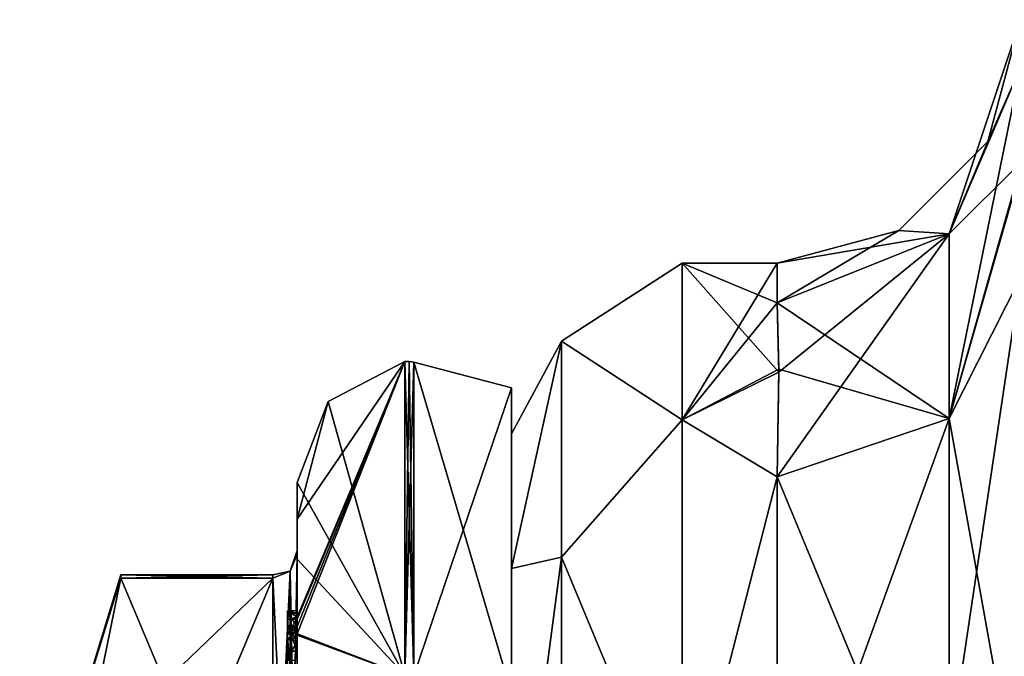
# Model space of a CAD drawing. Extents: x -23 to 700, y -1799 to -1.
# Tile 14 of 212: x -10 to 10, y -1756 to -1743. Entities that reach past the tile are written whole.
import ezdxf

# ---------------------------------------------------------------- set-up
doc = ezdxf.new("R2010")
doc.units = 0
doc.header["$LTSCALE"] = 67.568058
for name, color, linetype in [('1458', 7, 'CONTINUOUS'), ('1459', 7, 'CONTINUOUS'), ('1460', 7, 'CONTINUOUS'), ('1461', 7, 'CONTINUOUS'), ('1465', 7, 'CONTINUOUS'), ('1466', 7, 'CONTINUOUS'), ('1467', 7, 'CONTINUOUS'), ('1468', 7, 'CONTINUOUS'), ('1473', 7, 'CONTINUOUS'), ('1474', 7, 'CONTINUOUS'), ('1476', 7, 'CONTINUOUS'), ('1530', 7, 'CONTINUOUS'), ('1533', 7, 'CONTINUOUS'), ('1534', 7, 'CONTINUOUS'), ('1535', 7, 'CONTINUOUS'), ('1536', 7, 'CONTINUOUS'), ('1537', 7, 'CONTINUOUS'), ('1539', 7, 'CONTINUOUS'), ('1540', 7, 'CONTINUOUS'), ('1546', 7, 'CONTINUOUS'), ('1550', 7, 'CONTINUOUS'), ('1551', 7, 'CONTINUOUS'), ('1552', 7, 'CONTINUOUS'), ('1635', 7, 'CONTINUOUS'), ('1641', 7, 'CONTINUOUS'), ('910', 7, 'CONTINUOUS'), ('912', 7, 'CONTINUOUS'), ('945', 7, 'CONTINUOUS'), ('947', 7, 'CONTINUOUS'), ('948', 7, 'CONTINUOUS'), ('949', 7, 'CONTINUOUS'), ('950', 7, 'CONTINUOUS'), ('956', 7, 'CONTINUOUS')]:
    doc.layers.add(name, color=color, linetype=linetype)

msp = doc.modelspace()

# ---------------------------------------------------------------- linework, layer by layer
at = {"layer": '1458', "linetype": 'CONTINUOUS'}
for points in [[(-8.023, -1761.907, 14.418), (-4.9, -1754.467, 1.532), (-8.786, -1758.187, 7.975), (-8.023, -1761.907, 14.418)], [(-8.786, -1758.187, 7.975), (-4.9, -1754.467, 1.532), (-8.023, -1754.467, 1.532), (-8.786, -1758.187, 7.975)], [(-4.9, -1761.907, 14.418), (-4.9, -1754.467, 1.532), (-8.023, -1761.907, 14.418), (-4.9, -1761.907, 14.418)]]:
    msp.add_3dface(points, dxfattribs=at)
at = {"layer": '1459', "linetype": 'CONTINUOUS'}
for points in [[(-8.023, -1754.467, -1.532), (-4.9, -1761.907, -14.418), (-8.786, -1758.187, -7.975), (-8.023, -1754.467, -1.532)], [(-4.9, -1754.467, -1.532), (-4.9, -1761.907, -14.418), (-8.023, -1754.467, -1.532), (-4.9, -1754.467, -1.532)]]:
    msp.add_3dface(points, dxfattribs=at)
at = {"layer": '1460', "linetype": 'CONTINUOUS'}
for points in [[(-4.4, -1752.5), (-4.4, -1754.08, -7.69), (-4.4, -1753.257, 5.382), (-4.4, -1752.5)], [(-4.4, -1753.257, 5.382), (-4.4, -1754.08, -7.69), (-4.4, -1753.9, -0.012), (-4.4, -1753.257, 5.382)], [(-4.4, -1755.268, 10.015), (-4.4, -1753.257, 5.382), (-4.4, -1755.133, 9.552), (-4.4, -1755.268, 10.015)], [(-4.4, -1755.133, 9.552), (-4.4, -1753.257, 5.382), (-4.4, -1753.979, 1.686), (-4.4, -1755.133, 9.552)], [(-4.4, -1753.979, 1.686), (-4.4, -1753.257, 5.382), (-4.4, -1753.9, -0.012), (-4.4, -1753.979, 1.686)], [(-4.4, -1753.9, -0.012), (-4.4, -1754.08, -7.69), (-4.4, -1753.979, -1.686), (-4.4, -1753.9, -0.012)], [(-4.4, -1757.915, 8.604), (-4.4, -1757.561, 8.194), (-4.4, -1753.979, 1.686), (-4.4, -1757.915, 8.604)], [(-4.4, -1761.529, 14.764), (-4.4, -1757.915, 8.604), (-4.4, -1753.979, 1.686), (-4.4, -1761.529, 14.764)], [(-4.4, -1754.08, -7.69), (-4.4, -1758.278, -13.855), (-4.4, -1753.979, -1.686), (-4.4, -1754.08, -7.69)], [(-4.4, -1753.979, -1.686), (-4.4, -1758.278, -13.855), (-4.4, -1761.529, -14.764), (-4.4, -1753.979, -1.686)], [(-4.4, -1755.187, 9.097), (-4.4, -1755.133, 9.552), (-4.4, -1753.979, 1.686), (-4.4, -1755.187, 9.097)], [(-4.4, -1755.454, 8.634), (-4.4, -1755.187, 9.097), (-4.4, -1753.979, 1.686), (-4.4, -1755.454, 8.634)], [(-4.4, -1755.966, 8.23), (-4.4, -1755.454, 8.634), (-4.4, -1753.979, 1.686), (-4.4, -1755.966, 8.23)], [(-4.4, -1756.563, 7.993), (-4.4, -1755.966, 8.23), (-4.4, -1753.979, 1.686), (-4.4, -1756.563, 7.993)], [(-4.4, -1757.095, 7.988), (-4.4, -1756.563, 7.993), (-4.4, -1753.979, 1.686), (-4.4, -1757.095, 7.988)], [(-4.4, -1757.561, 8.194), (-4.4, -1757.095, 7.988), (-4.4, -1753.979, 1.686), (-4.4, -1757.561, 8.194)], [(-4.4, -1755.454, 9.579), (-4.4, -1755.514, 9.204), (-4.4, -1755.578, 9.948), (-4.4, -1755.454, 9.579)], [(-4.4, -1755.514, 9.204), (-4.4, -1755.747, 8.855), (-4.4, -1755.578, 9.948), (-4.4, -1755.514, 9.204)], [(-4.4, -1755.747, 8.855), (-4.4, -1755.701, 10.162), (-4.4, -1755.578, 9.948), (-4.4, -1755.747, 8.855)], [(-4.4, -1755.635, 10.603), (-4.4, -1758.211, 9.116), (-4.4, -1760.414, 15.685), (-4.4, -1755.635, 10.603)], [(-4.4, -1757.773, 8.966), (-4.4, -1755.701, 10.162), (-4.4, -1757.65, 8.752), (-4.4, -1757.773, 8.966)], [(-4.4, -1757.65, 8.752), (-4.4, -1755.701, 10.162), (-4.4, -1757.385, 8.46), (-4.4, -1757.65, 8.752)], [(-4.4, -1757.385, 8.46), (-4.4, -1755.701, 10.162), (-4.4, -1757.035, 8.329), (-4.4, -1757.385, 8.46)], [(-4.4, -1757.035, 8.329), (-4.4, -1755.701, 10.162), (-4.4, -1756.616, 8.356), (-4.4, -1757.035, 8.329)], [(-4.4, -1756.616, 8.356), (-4.4, -1755.701, 10.162), (-4.4, -1756.151, 8.55), (-4.4, -1756.616, 8.356)], [(-4.4, -1756.151, 8.55), (-4.4, -1755.701, 10.162), (-4.4, -1755.747, 8.855), (-4.4, -1756.151, 8.55)]]:
    msp.add_3dface(points, dxfattribs=at)
at = {"layer": '1461', "linetype": 'CONTINUOUS'}
for points in [[(0, -1756.098), (0, -1764.05, -13.772), (0, -1750.556), (0, -1756.098)], [(0, -1750.556), (0, -1764.05, -13.772), (0, -1756.837, -15.164), (0, -1750.556)], [(0, -1756.837, 15.164), (0, -1756.098), (0, -1750.556), (0, -1756.837, 15.164)]]:
    msp.add_3dface(points, dxfattribs=at)
at = {"layer": '1465', "linetype": 'CONTINUOUS'}
for points in [[(-2.195, -1750.017), (-2.195, -1756.456, -15.544), (-3.769, -1750.84), (-2.195, -1750.017)], [(-2.195, -1756.456, -15.544), (-4.4, -1752.5), (-3.769, -1750.84), (-2.195, -1756.456, -15.544)], [(-4.4, -1754.08, -7.69), (-4.4, -1752.5), (-2.195, -1756.456, -15.544), (-4.4, -1754.08, -7.69)], [(-4.4, -1758.278, -13.855), (-4.4, -1754.08, -7.69), (-2.195, -1756.456, -15.544), (-4.4, -1758.278, -13.855)]]:
    msp.add_3dface(points, dxfattribs=at)
at = {"layer": '1466', "linetype": 'CONTINUOUS'}
for points in [[(-4.4, -1753.257, 5.382), (-4.4, -1755.268, 10.015), (-2.195, -1750.017), (-4.4, -1753.257, 5.382)], [(-4.4, -1753.257, 5.382), (-2.195, -1750.017), (-3.769, -1750.84), (-4.4, -1753.257, 5.382)], [(-2.195, -1750.017), (-4.4, -1755.268, 10.015), (-4.4, -1755.288, 10.053), (-2.195, -1750.017)], [(-4.4, -1755.31, 10.091), (-2.195, -1750.017), (-4.4, -1755.288, 10.053), (-4.4, -1755.31, 10.091)], [(-2.195, -1750.017), (-4.4, -1755.31, 10.091), (-4.4, -1755.461, 10.354), (-2.195, -1750.017)], [(-2.195, -1756.456, 15.544), (-2.195, -1750.017), (-4.4, -1755.613, 10.616), (-2.195, -1756.456, 15.544)], [(-4.4, -1755.613, 10.616), (-2.195, -1750.017), (-4.4, -1755.461, 10.354), (-4.4, -1755.613, 10.616)], [(-4.4, -1752.5), (-4.4, -1753.257, 5.382), (-3.769, -1750.84), (-4.4, -1752.5)], [(-4.4, -1755.624, 10.61), (-2.195, -1756.456, 15.544), (-4.4, -1755.613, 10.616), (-4.4, -1755.624, 10.61)], [(-4.4, -1755.635, 10.603), (-2.195, -1756.456, 15.544), (-4.4, -1755.624, 10.61), (-4.4, -1755.635, 10.603)], [(-4.4, -1755.635, 10.603), (-4.4, -1760.414, 15.685), (-2.195, -1756.456, 15.544), (-4.4, -1755.635, 10.603)]]:
    msp.add_3dface(points, dxfattribs=at)
at = {"layer": '1467', "linetype": 'CONTINUOUS'}
for points in [[(-2.009, -1756.465, 15.535), (0, -1750.556), (-2.009, -1750.03, 0), (-2.009, -1756.465, 15.535)], [(0, -1756.837, 15.164), (0, -1750.556), (-2.009, -1756.465, 15.535), (0, -1756.837, 15.164)]]:
    msp.add_3dface(points, dxfattribs=at)
at = {"layer": '1468', "linetype": 'CONTINUOUS'}
for points in [[(0, -1750.556), (0, -1756.837, -15.164), (-2.009, -1750.03, 0), (0, -1750.556)], [(-2.009, -1750.03, 0), (0, -1756.837, -15.164), (-2.009, -1756.465, -15.535), (-2.009, -1750.03, 0)]]:
    msp.add_3dface(points, dxfattribs=at)
at = {"layer": '1473', "linetype": 'CONTINUOUS'}
for points in [[(-2.009, -1756.465, -15.535), (-2.195, -1750.017), (-2.102, -1750.015, 0), (-2.009, -1756.465, -15.535)], [(-2.195, -1756.456, -15.544), (-2.195, -1750.017), (-2.009, -1756.465, -15.535), (-2.195, -1756.456, -15.544)], [(-2.009, -1750.03, 0), (-2.009, -1756.465, -15.535), (-2.102, -1750.015, 0), (-2.009, -1750.03, 0)]]:
    msp.add_3dface(points, dxfattribs=at)
at = {"layer": '1474', "linetype": 'CONTINUOUS'}
for points in [[(-2.195, -1750.017), (-2.195, -1756.456, 15.544), (-2.102, -1750.015, 0), (-2.195, -1750.017)], [(-2.195, -1756.456, 15.544), (-2.009, -1750.03, 0), (-2.102, -1750.015, 0), (-2.195, -1756.456, 15.544)], [(-2.195, -1756.456, 15.544), (-2.009, -1756.465, 15.535), (-2.009, -1750.03, 0), (-2.195, -1756.456, 15.544)]]:
    msp.add_3dface(points, dxfattribs=at)
at = {"layer": '1476', "linetype": 'CONTINUOUS'}
for points in [[(-10.1, -1761.175, 6.249), (-8.023, -1754.467, 1.532), (-8.023, -1754.4), (-10.1, -1761.175, 6.249)], [(-8.023, -1754.467, -1.532), (-10.1, -1761.175, 6.249), (-8.023, -1754.4), (-8.023, -1754.467, -1.532)], [(-10.1, -1761.175, 6.249), (-8.786, -1758.187, 7.975), (-8.023, -1754.467, 1.532), (-10.1, -1761.175, 6.249)], [(-10.1, -1761.175, 6.249), (-8.023, -1754.467, -1.532), (-8.786, -1758.187, -7.975), (-10.1, -1761.175, 6.249)]]:
    msp.add_3dface(points, dxfattribs=at)
at = {"layer": '1530', "linetype": 'CONTINUOUS'}
for points in [[(-4.6, -1755.136, 9.59), (-4.6, -1755.187, 9.097), (-4.6, -1755.578, 9.948), (-4.6, -1755.136, 9.59)], [(-4.6, -1755.136, 9.59), (-4.6, -1755.613, 10.616), (-4.6, -1755.31, 10.091), (-4.6, -1755.136, 9.59)], [(-4.6, -1755.613, 10.616), (-4.6, -1755.136, 9.59), (-4.6, -1755.578, 9.948), (-4.6, -1755.613, 10.616)], [(-4.6, -1755.453, 9.57), (-4.6, -1755.187, 9.097), (-4.6, -1755.514, 9.204), (-4.6, -1755.453, 9.57)], [(-4.6, -1755.578, 9.948), (-4.6, -1755.187, 9.097), (-4.6, -1755.453, 9.57), (-4.6, -1755.578, 9.948)], [(-4.6, -1755.187, 9.097), (-4.6, -1755.431, 8.659), (-4.6, -1755.514, 9.204), (-4.6, -1755.187, 9.097)], [(-4.6, -1755.514, 9.204), (-4.6, -1755.431, 8.659), (-4.6, -1755.724, 8.879), (-4.6, -1755.514, 9.204)], [(-4.6, -1755.431, 8.659), (-4.6, -1755.966, 8.23), (-4.6, -1755.724, 8.879), (-4.6, -1755.431, 8.659)], [(-4.6, -1755.701, 10.162), (-4.6, -1755.613, 10.616), (-4.6, -1755.578, 9.948), (-4.6, -1755.701, 10.162)], [(-4.6, -1758.211, 9.116), (-4.6, -1755.613, 10.616), (-4.6, -1757.773, 8.966), (-4.6, -1758.211, 9.116)], [(-4.6, -1755.613, 10.616), (-4.6, -1755.701, 10.162), (-4.6, -1757.773, 8.966), (-4.6, -1755.613, 10.616)], [(-4.6, -1755.724, 8.879), (-4.6, -1755.966, 8.23), (-4.6, -1756.151, 8.55), (-4.6, -1755.724, 8.879)], [(-4.6, -1755.966, 8.23), (-4.6, -1756.59, 7.986), (-4.6, -1756.151, 8.55), (-4.6, -1755.966, 8.23)]]:
    msp.add_3dface(points, dxfattribs=at)
at = {"layer": '1533', "linetype": 'CONTINUOUS'}
for points in [[(-4.4, -1755.966, 8.23), (-4.4, -1756.563, 7.993), (-4.6, -1755.966, 8.23), (-4.4, -1755.966, 8.23)], [(-4.4, -1756.563, 7.993), (-4.6, -1756.59, 7.986), (-4.6, -1755.966, 8.23), (-4.4, -1756.563, 7.993)]]:
    msp.add_3dface(points, dxfattribs=at)
at = {"layer": '1534', "linetype": 'CONTINUOUS'}
for points in [[(-4.4, -1755.187, 9.097), (-4.4, -1755.454, 8.634), (-4.6, -1755.187, 9.097), (-4.4, -1755.187, 9.097)], [(-4.4, -1755.454, 8.634), (-4.6, -1755.431, 8.659), (-4.6, -1755.187, 9.097), (-4.4, -1755.454, 8.634)], [(-4.4, -1755.454, 8.634), (-4.4, -1755.966, 8.23), (-4.6, -1755.431, 8.659), (-4.4, -1755.454, 8.634)], [(-4.4, -1755.966, 8.23), (-4.6, -1755.966, 8.23), (-4.6, -1755.431, 8.659), (-4.4, -1755.966, 8.23)]]:
    msp.add_3dface(points, dxfattribs=at)
at = {"layer": '1535', "linetype": 'CONTINUOUS'}
for points in [[(-4.4, -1755.268, 10.015), (-4.4, -1755.133, 9.552), (-4.6, -1755.136, 9.59), (-4.4, -1755.268, 10.015)], [(-4.4, -1755.133, 9.552), (-4.4, -1755.187, 9.097), (-4.6, -1755.136, 9.59), (-4.4, -1755.133, 9.552)], [(-4.4, -1755.268, 10.015), (-4.6, -1755.136, 9.59), (-4.6, -1755.31, 10.091), (-4.4, -1755.268, 10.015)], [(-4.4, -1755.187, 9.097), (-4.6, -1755.187, 9.097), (-4.6, -1755.136, 9.59), (-4.4, -1755.187, 9.097)], [(-4.4, -1755.288, 10.053), (-4.4, -1755.268, 10.015), (-4.6, -1755.31, 10.091), (-4.4, -1755.288, 10.053)], [(-4.4, -1755.31, 10.091), (-4.4, -1755.288, 10.053), (-4.6, -1755.31, 10.091), (-4.4, -1755.31, 10.091)]]:
    msp.add_3dface(points, dxfattribs=at)
at = {"layer": '1536', "linetype": 'CONTINUOUS'}
for points in [[(-4.4, -1755.461, 10.354), (-4.4, -1755.31, 10.091), (-4.6, -1755.613, 10.616), (-4.4, -1755.461, 10.354)], [(-4.6, -1755.613, 10.616), (-4.4, -1755.31, 10.091), (-4.6, -1755.31, 10.091), (-4.6, -1755.613, 10.616)], [(-4.4, -1755.613, 10.616), (-4.4, -1755.461, 10.354), (-4.6, -1755.613, 10.616), (-4.4, -1755.613, 10.616)]]:
    msp.add_3dface(points, dxfattribs=at)
at = {"layer": '1537', "linetype": 'CONTINUOUS'}
for points in [[(-4.4, -1755.624, 10.61), (-4.4, -1755.613, 10.616), (-4.6, -1758.211, 9.116), (-4.4, -1755.624, 10.61)], [(-4.4, -1755.613, 10.616), (-4.6, -1755.613, 10.616), (-4.6, -1758.211, 9.116), (-4.4, -1755.613, 10.616)], [(-4.4, -1755.635, 10.603), (-4.4, -1755.624, 10.61), (-4.6, -1758.211, 9.116), (-4.4, -1755.635, 10.603)], [(-4.4, -1758.211, 9.116), (-4.4, -1755.635, 10.603), (-4.6, -1758.211, 9.116), (-4.4, -1758.211, 9.116)]]:
    msp.add_3dface(points, dxfattribs=at)
at = {"layer": '1539', "linetype": 'CONTINUOUS'}
for points in [[(-4.4, -1761.529, 14.764), (-4.4, -1753.979, 1.686), (-4.549, -1754.326, 1.576), (-4.4, -1761.529, 14.764)], [(-4.549, -1754.326, 1.576), (-4.9, -1754.467, 1.532), (-4.549, -1761.798, 14.518), (-4.549, -1754.326, 1.576)], [(-4.4, -1761.529, 14.764), (-4.549, -1754.326, 1.576), (-4.549, -1761.798, 14.518), (-4.4, -1761.529, 14.764)], [(-4.9, -1754.467, 1.532), (-4.9, -1761.907, 14.418), (-4.549, -1761.798, 14.518), (-4.9, -1754.467, 1.532)]]:
    msp.add_3dface(points, dxfattribs=at)
at = {"layer": '1540', "linetype": 'CONTINUOUS'}
for points in [[(-4.4, -1753.979, -1.686), (-4.4, -1761.529, -14.764), (-4.549, -1761.798, -14.518), (-4.4, -1753.979, -1.686)], [(-4.4, -1753.979, -1.686), (-4.549, -1761.798, -14.518), (-4.549, -1754.326, -1.576), (-4.4, -1753.979, -1.686)], [(-4.9, -1761.907, -14.418), (-4.9, -1754.467, -1.532), (-4.549, -1754.326, -1.576), (-4.9, -1761.907, -14.418)], [(-4.549, -1761.798, -14.518), (-4.9, -1761.907, -14.418), (-4.549, -1754.326, -1.576), (-4.549, -1761.798, -14.518)]]:
    msp.add_3dface(points, dxfattribs=at)
at = {"layer": '1546', "linetype": 'CONTINUOUS'}
for points in [[(-4.4, -1755.701, 10.162), (-4.4, -1757.773, 8.966), (-4.6, -1755.701, 10.162), (-4.4, -1755.701, 10.162)], [(-4.6, -1755.701, 10.162), (-4.4, -1757.773, 8.966), (-4.6, -1757.773, 8.966), (-4.6, -1755.701, 10.162)]]:
    msp.add_3dface(points, dxfattribs=at)
at = {"layer": '1550', "linetype": 'CONTINUOUS'}
for points in [[(-4.4, -1755.747, 8.855), (-4.4, -1755.514, 9.204), (-4.6, -1755.724, 8.879), (-4.4, -1755.747, 8.855)], [(-4.4, -1755.514, 9.204), (-4.6, -1755.514, 9.204), (-4.6, -1755.724, 8.879), (-4.4, -1755.514, 9.204)], [(-4.4, -1755.747, 8.855), (-4.6, -1755.724, 8.879), (-4.6, -1756.151, 8.55), (-4.4, -1755.747, 8.855)], [(-4.4, -1756.151, 8.55), (-4.4, -1755.747, 8.855), (-4.6, -1756.151, 8.55), (-4.4, -1756.151, 8.55)]]:
    msp.add_3dface(points, dxfattribs=at)
at = {"layer": '1551', "linetype": 'CONTINUOUS'}
for points in [[(-4.4, -1755.454, 9.579), (-4.4, -1755.578, 9.948), (-4.6, -1755.453, 9.57), (-4.4, -1755.454, 9.579)], [(-4.4, -1755.454, 9.579), (-4.6, -1755.453, 9.57), (-4.6, -1755.514, 9.204), (-4.4, -1755.454, 9.579)], [(-4.4, -1755.578, 9.948), (-4.6, -1755.578, 9.948), (-4.6, -1755.453, 9.57), (-4.4, -1755.578, 9.948)], [(-4.4, -1755.514, 9.204), (-4.4, -1755.454, 9.579), (-4.6, -1755.514, 9.204), (-4.4, -1755.514, 9.204)]]:
    msp.add_3dface(points, dxfattribs=at)
at = {"layer": '1552', "linetype": 'CONTINUOUS'}
for points in [[(-4.4, -1755.578, 9.948), (-4.4, -1755.701, 10.162), (-4.6, -1755.578, 9.948), (-4.4, -1755.578, 9.948)], [(-4.4, -1755.701, 10.162), (-4.6, -1755.701, 10.162), (-4.6, -1755.578, 9.948), (-4.4, -1755.701, 10.162)]]:
    msp.add_3dface(points, dxfattribs=at)
at = {"layer": '1635', "linetype": 'CONTINUOUS'}
for points in [[(-8.023, -1754.467, 1.532), (-4.9, -1754.467, 1.532), (-4.9, -1754.4, -0.01), (-8.023, -1754.467, 1.532)], [(-8.023, -1754.4), (-8.023, -1754.467, 1.532), (-4.9, -1754.4, -0.01), (-8.023, -1754.4)], [(-4.9, -1754.467, -1.532), (-8.023, -1754.467, -1.532), (-8.023, -1754.4), (-4.9, -1754.467, -1.532)], [(-4.9, -1754.467, -1.532), (-8.023, -1754.4), (-4.9, -1754.4, -0.01), (-4.9, -1754.467, -1.532)]]:
    msp.add_3dface(points, dxfattribs=at)
at = {"layer": '1641', "linetype": 'CONTINUOUS'}
for points in [[(-4.4, -1753.979, 1.686), (-4.4, -1753.9, -0.012), (-4.549, -1754.326, -1.576), (-4.4, -1753.979, 1.686)], [(-4.4, -1753.9, -0.012), (-4.4, -1753.979, -1.686), (-4.549, -1754.326, -1.576), (-4.4, -1753.9, -0.012)], [(-4.4, -1753.979, 1.686), (-4.549, -1754.326, -1.576), (-4.549, -1754.326, 1.576), (-4.4, -1753.979, 1.686)], [(-4.9, -1754.4, -0.01), (-4.9, -1754.467, 1.532), (-4.549, -1754.326, 1.576), (-4.9, -1754.4, -0.01)], [(-4.9, -1754.467, -1.532), (-4.9, -1754.4, -0.01), (-4.549, -1754.326, 1.576), (-4.9, -1754.467, -1.532)], [(-4.549, -1754.326, -1.576), (-4.9, -1754.467, -1.532), (-4.549, -1754.326, 1.576), (-4.549, -1754.326, -1.576)]]:
    msp.add_3dface(points, dxfattribs=at)
at = {"layer": '910', "linetype": 'CONTINUOUS'}
for points in [[(0, -1751.5, 0), (0, -1754.269, -10.281), (0, -1792.5, 0), (0, -1751.5, 0)], [(0, -1754.269, 10.281), (0, -1751.5, 0), (0, -1789.731, 10.281), (0, -1754.269, 10.281)], [(0, -1789.731, 10.281), (0, -1751.5, 0), (0, -1792.5, 0), (0, -1789.731, 10.281)], [(0, -1754.269, -10.281), (0, -1761.796, -17.773), (0, -1789.731, -10.281), (0, -1754.269, -10.281)], [(0, -1792.5, 0), (0, -1754.269, -10.281), (0, -1789.731, -10.281), (0, -1792.5, 0)], [(0, -1761.797, 17.773), (0, -1754.269, 10.281), (0, -1782.204, 17.773), (0, -1761.797, 17.773)], [(0, -1782.204, 17.773), (0, -1754.269, 10.281), (0, -1789.731, 10.281), (0, -1782.204, 17.773)]]:
    msp.add_3dface(points, dxfattribs=at)
at = {"layer": '912', "linetype": 'CONTINUOUS'}
for points in [[(3.5, -1748, 0), (3.5, -1751.215, 12), (5.45, -1748, 0), (3.5, -1748, 0)], [(5.45, -1748, 0), (3.5, -1751.215, 12), (5.45, -1748.811, 6.186), (5.45, -1748, 0)], [(3.5, -1751.215, -12), (3.5, -1748, 0), (5.484, -1750.236, -10.115), (3.5, -1751.215, -12)], [(5.484, -1750.236, -10.115), (3.5, -1748, 0), (5.45, -1748.811, -6.186), (5.484, -1750.236, -10.115)], [(5.45, -1748.811, -6.186), (3.5, -1748, 0), (5.45, -1748, 0), (5.45, -1748.811, -6.186)], [(5.45, -1748.811, 6.186), (3.5, -1751.215, 12), (5.484, -1750.178, 9.99), (5.45, -1748.811, 6.186)], [(5.484, -1750.178, 9.99), (3.5, -1751.215, 12), (5.45, -1752.383, 13.826), (5.484, -1750.178, 9.99)], [(5.45, -1752.383, -13.826), (3.5, -1751.215, -12), (5.484, -1750.236, -10.115), (5.45, -1752.383, -13.826)], [(3.5, -1751.215, 12), (3.5, -1760, 20.785), (5.45, -1752.383, 13.826), (3.5, -1751.215, 12)], [(3.5, -1760, -20.785), (3.5, -1751.215, -12), (5.45, -1752.383, -13.826), (3.5, -1760, -20.785)], [(5.45, -1752.383, 13.826), (3.5, -1760, 20.785), (5.45, -1760.951, 21.305), (5.45, -1752.383, 13.826)], [(5.45, -1760.951, -21.305), (3.5, -1760, -20.785), (5.45, -1752.383, -13.826), (5.45, -1760.951, -21.305)]]:
    msp.add_3dface(points, dxfattribs=at)
at = {"layer": '945', "linetype": 'CONTINUOUS'}
for points in [[(10.45, -1759.353, 26.097), (10.45, -1748.296, 16.707), (8.986, -1758.116, 21.347), (10.45, -1759.353, 26.097)], [(10.45, -1748.296, 16.707), (8.986, -1751.186, 14.67), (8.986, -1758.116, 21.347), (10.45, -1748.296, 16.707)], [(5.45, -1752.383, 13.826), (5.45, -1760.951, 21.305), (8.986, -1751.186, 14.67), (5.45, -1752.383, 13.826)], [(8.986, -1751.186, 14.67), (5.45, -1760.951, 21.305), (8.986, -1758.116, 21.347), (8.986, -1751.186, 14.67)]]:
    msp.add_3dface(points, dxfattribs=at)
at = {"layer": '947', "linetype": 'CONTINUOUS'}
for points in [[(10.45, -1748.296, -16.707), (10.45, -1759.352, -26.097), (8.986, -1751.186, -14.67), (10.45, -1748.296, -16.707)], [(5.45, -1752.383, -13.826), (8.986, -1751.186, -14.67), (8.986, -1760.925, -22.93), (5.45, -1752.383, -13.826)], [(8.986, -1751.186, -14.67), (10.45, -1759.352, -26.097), (8.986, -1760.925, -22.93), (8.986, -1751.186, -14.67)], [(5.45, -1760.951, -21.305), (5.45, -1752.383, -13.826), (8.986, -1760.925, -22.93), (5.45, -1760.951, -21.305)]]:
    msp.add_3dface(points, dxfattribs=at)
at = {"layer": '948', "linetype": 'CONTINUOUS'}
for points in [[(10.45, -1743.98, -7.474), (10.474, -1745.984, -12.089), (8.986, -1751.186, -14.67), (10.45, -1743.98, -7.474)], [(8.986, -1747.396, -6.563), (10.45, -1743.98, -7.474), (8.986, -1751.186, -14.67), (8.986, -1747.396, -6.563)], [(10.474, -1745.984, -12.089), (10.45, -1748.296, -16.707), (8.986, -1751.186, -14.67), (10.474, -1745.984, -12.089)], [(5.45, -1752.383, -13.826), (5.484, -1750.236, -10.115), (8.986, -1747.396, -6.563), (5.45, -1752.383, -13.826)], [(5.45, -1752.383, -13.826), (8.986, -1747.396, -6.563), (8.986, -1751.186, -14.67), (5.45, -1752.383, -13.826)], [(5.484, -1750.236, -10.115), (5.45, -1748.811, -6.186), (8.986, -1747.396, -6.563), (5.484, -1750.236, -10.115)]]:
    msp.add_3dface(points, dxfattribs=at)
at = {"layer": '949', "linetype": 'CONTINUOUS'}
for points in [[(10.45, -1742.999), (10.45, -1743.98, -7.474), (8.986, -1747.396, -6.563), (10.45, -1742.999)], [(9.78, -1745.5, 0), (10.45, -1742.999), (8.986, -1747.396, -6.563), (9.78, -1745.5, 0)], [(10.45, -1743.98, 7.474), (10.45, -1742.999), (9.78, -1745.5, 0), (10.45, -1743.98, 7.474)], [(8.986, -1747.396, 6.563), (10.45, -1743.98, 7.474), (9.78, -1745.5, 0), (8.986, -1747.396, 6.563)], [(7.95, -1747.33, 0), (8.986, -1747.396, 6.563), (9.78, -1745.5, 0), (7.95, -1747.33, 0)], [(7.95, -1747.33, 0), (9.78, -1745.5, 0), (8.986, -1747.396, -6.563), (7.95, -1747.33, 0)], [(5.45, -1748.811, -6.186), (5.45, -1748, 0), (7.95, -1747.33, 0), (5.45, -1748.811, -6.186)], [(5.45, -1748.811, -6.186), (7.95, -1747.33, 0), (8.986, -1747.396, -6.563), (5.45, -1748.811, -6.186)], [(5.45, -1748, 0), (8.986, -1747.396, 6.563), (7.95, -1747.33, 0), (5.45, -1748, 0)], [(5.45, -1748, 0), (5.45, -1748.811, 6.186), (8.986, -1747.396, 6.563), (5.45, -1748, 0)]]:
    msp.add_3dface(points, dxfattribs=at)
at = {"layer": '950', "linetype": 'CONTINUOUS'}
for points in [[(10.474, -1745.911, 11.936), (10.45, -1743.98, 7.474), (8.986, -1747.396, 6.563), (10.474, -1745.911, 11.936)], [(10.45, -1748.296, 16.707), (10.474, -1745.911, 11.936), (8.986, -1751.186, 14.67), (10.45, -1748.296, 16.707)], [(8.986, -1751.186, 14.67), (10.474, -1745.911, 11.936), (8.986, -1747.396, 6.563), (8.986, -1751.186, 14.67)], [(5.45, -1748.811, 6.186), (8.986, -1751.186, 14.67), (8.986, -1747.396, 6.563), (5.45, -1748.811, 6.186)], [(5.45, -1748.811, 6.186), (5.484, -1750.178, 9.99), (8.986, -1751.186, 14.67), (5.45, -1748.811, 6.186)], [(5.484, -1750.178, 9.99), (5.45, -1752.383, 13.826), (8.986, -1751.186, 14.67), (5.484, -1750.178, 9.99)]]:
    msp.add_3dface(points, dxfattribs=at)
at = {"layer": '956', "linetype": 'CONTINUOUS'}
for points in [[(3.5, -1751.215, 12), (3.5, -1748, 0), (1.025, -1749.601, 5.112), (3.5, -1751.215, 12)], [(3.5, -1748, 0), (3.5, -1751.215, -12), (1.025, -1749.601, -5.112), (3.5, -1748, 0)], [(3.5, -1748, 0), (1.025, -1749.601, -5.112), (1.025, -1749.601, 5.112), (3.5, -1748, 0)], [(0, -1754.269, -10.281), (0, -1751.5, 0), (1.025, -1749.601, -5.112), (0, -1754.269, -10.281)], [(1.025, -1754.038, -14.325), (0, -1754.269, -10.281), (1.025, -1749.601, -5.112), (1.025, -1754.038, -14.325)], [(0, -1751.5, 0), (0, -1754.269, 10.281), (1.025, -1749.601, 5.112), (0, -1751.5, 0)], [(1.025, -1749.601, -5.112), (0, -1751.5, 0), (1.025, -1749.601, 5.112), (1.025, -1749.601, -5.112)], [(1.025, -1749.601, 5.112), (0, -1754.269, 10.281), (1.025, -1754.038, 14.325), (1.025, -1749.601, 5.112)], [(3.5, -1751.215, 12), (1.025, -1749.601, 5.112), (1.025, -1754.038, 14.325), (3.5, -1751.215, 12)], [(3.5, -1751.215, -12), (1.025, -1754.038, -14.325), (1.025, -1749.601, -5.112), (3.5, -1751.215, -12)], [(3.5, -1760, 20.785), (3.5, -1751.215, 12), (1.025, -1754.038, 14.325), (3.5, -1760, 20.785)], [(3.5, -1751.215, -12), (3.5, -1760, -20.785), (1.025, -1754.038, -14.325), (3.5, -1751.215, -12)], [(0, -1761.796, -17.773), (0, -1754.269, -10.281), (1.025, -1754.038, -14.325), (0, -1761.796, -17.773)], [(1.025, -1762.032, -20.7), (0, -1761.796, -17.773), (1.025, -1754.038, -14.325), (1.025, -1762.032, -20.7)], [(0, -1754.269, 10.281), (0, -1761.797, 17.773), (1.025, -1754.038, 14.325), (0, -1754.269, 10.281)], [(1.025, -1754.038, 14.325), (0, -1761.797, 17.773), (1.025, -1762.032, 20.7), (1.025, -1754.038, 14.325)], [(3.5, -1760, 20.785), (1.025, -1754.038, 14.325), (1.025, -1762.032, 20.7), (3.5, -1760, 20.785)], [(3.5, -1760, -20.785), (1.025, -1762.032, -20.7), (1.025, -1754.038, -14.325), (3.5, -1760, -20.785)]]:
    msp.add_3dface(points, dxfattribs=at)

doc.saveas('drawing.dxf')
